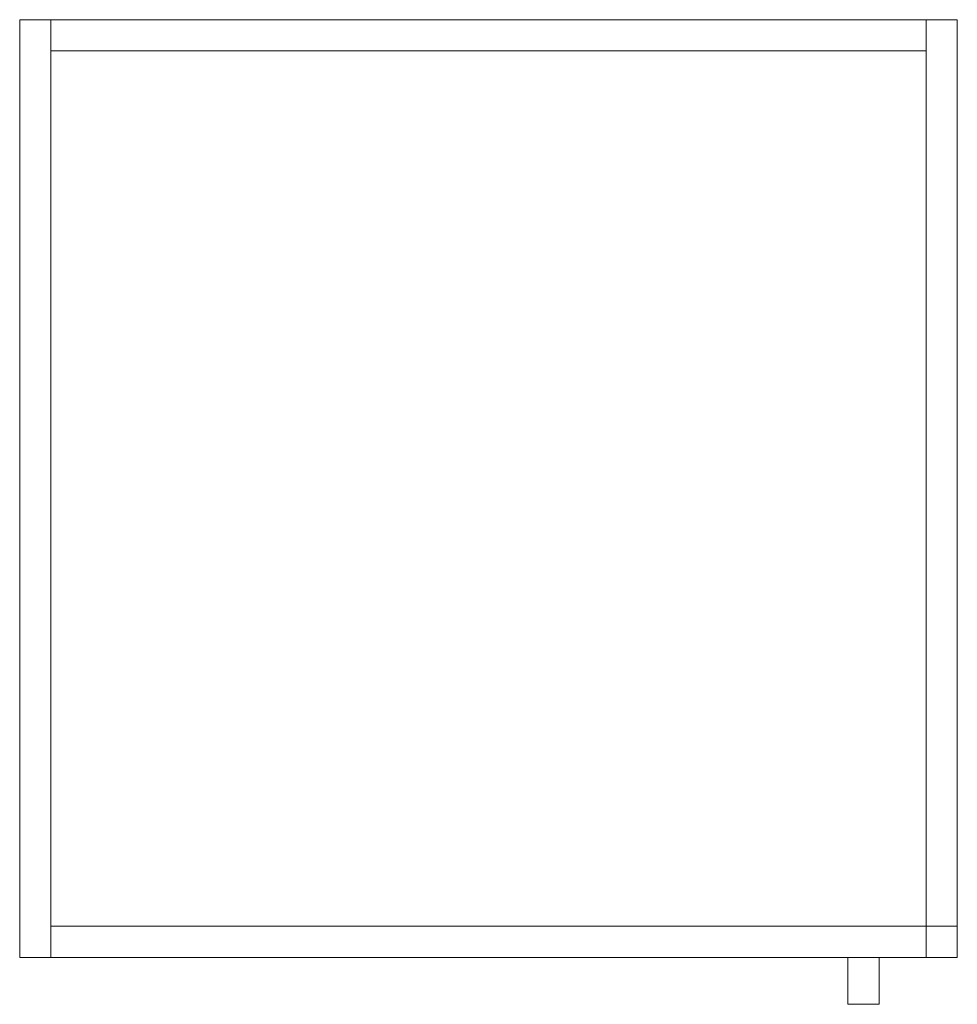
# Model space of a CAD drawing. Header units: metres. Extents: x 397.7 to 427.5, y 12.7 to 28.4.
# Tile 16 of 130: x 405.862 to 406.462, y 21.587 to 22.217. Entities that reach past the tile are written whole.
import ezdxf

# ---------------------------------------------------------------- set-up
doc = ezdxf.new("R2010")
doc.units = ezdxf.units.M
for name, color, linetype, lineweight in [('02_MOBILIARIO', 7, 'Continuous', 18), ('A-DETL-____-MBND', 7, 'Continuous', 18), ('Mobiliario', 7, 'Continuous', 18)]:
    doc.layers.add(name, color=color, linetype=linetype, lineweight=lineweight)

# ---------------------------------------------------------------- blocks, each defined once
blk = doc.blocks.new('Family - Armai 60x60x60_P4-153842-07_CLI_AIRE_P4')
at = {"layer": '02_MOBILIARIO', "color": 253, "true_color": 0xaaaaaa}
for p, q in [((0, 0.03), (0, 0.63)), ((0, 0.63), (0.02, 0.63)), ((0, 0.03), (0, 0.63)), ((0, 0.63), (0, 0.03)), ((0, 0.63), (0.6, 0.63)), ((0.6, 0.63), (0, 0.63)), ((0.02, 0.63), (0.02, 0.03)), ((0.02, 0.63), (0.02, 0.61)), ((0.02, 0.63), (0.58, 0.63)), ((0.58, 0.03), (0.58, 0.63)), ((0.58, 0.63), (0.6, 0.63)), ((0.58, 0.63), (0.58, 0.61)), ((0.6, 0.63), (0.6, 0.03)), ((0.6, 0.63), (0.6, 0.03)), ((0.6, 0.03), (0.6, 0.63)), ((0.58, 0.61), (0.02, 0.61)), ((0.02, 0.05), (0.02, 0.03)), ((0.02, 0.05), (0.58, 0.05)), ((0.58, 0.05), (0.58, 0.03)), ((0.58, 0.03), (0.58, 0.05)), ((0.58, 0.05), (0.6, 0.05)), ((0.6, 0.03), (0.6, 0.05)), ((0, 0.03), (0.02, 0.03)), ((0.6, 0.03), (0, 0.03)), ((0, 0.03), (0.6, 0.03)), ((0.58, 0.03), (0.02, 0.03)), ((0.58, 0.03), (0.6, 0.03)), ((0.6, 0.03), (0.58, 0.03))]:
    blk.add_line(p, q, dxfattribs=at)
at = {"layer": 'Mobiliario', "color": 253, "true_color": 0xaaaaaa}
for p, q in [((0.02, 0.63), (0, 0.63)), ((0, 0.63), (0, 0.03)), ((0.02, 0.03), (0.02, 0.63)), ((0.02, 0.63), (0.02, 0.61)), ((0.58, 0.63), (0.02, 0.63)), ((0.6, 0.63), (0.58, 0.63)), ((0.58, 0.63), (0.58, 0.03)), ((0.58, 0.61), (0.58, 0.63)), ((0.6, 0.03), (0.6, 0.63)), ((0.02, 0.61), (0.58, 0.61)), ((0.02, 0.05), (0.02, 0.03)), ((0.58, 0.05), (0.02, 0.05)), ((0.58, 0.03), (0.58, 0.05)), ((0.6, 0.05), (0.58, 0.05)), ((0.58, 0.05), (0.58, 0.03)), ((0.6, 0.03), (0.6, 0.05)), ((0, 0.03), (0.02, 0.03)), ((0.02, 0.03), (0.58, 0.03)), ((0.58, 0.03), (0.6, 0.03)), ((0.58, 0.03), (0.6, 0.03))]:
    blk.add_line(p, q, dxfattribs=at)
blk = doc.blocks.new('Family - Armai 60x60x60_P4-154436-07_CLI_AIRE_P4')
at = {"layer": 'A-DETL-____-MBND', "color": 253, "true_color": 0xaaaaaa}
for p, q in [((0, 0.03), (0, 0.63)), ((0, 0.63), (0.02, 0.63)), ((0, 0.63), (0.02, 0.63)), ((0, 0.63), (0, 0.03)), ((0, 0.03), (0, 0.63)), ((0, 0.63), (0, 0.03)), ((0, 0.63), (0.6, 0.63)), ((0.6, 0.63), (0, 0.63)), ((0, 0.03), (0, 0.63)), ((0, 0.63), (0, 0.03)), ((0, 0.63), (0.6, 0.63)), ((0.6, 0.63), (0, 0.63)), ((0.02, 0.61), (0.02, 0.63)), ((0.02, 0.63), (0.02, 0.61)), ((0.02, 0.63), (0.58, 0.63)), ((0.58, 0.63), (0.02, 0.63)), ((0.02, 0.63), (0.02, 0.03)), ((0.02, 0.03), (0.02, 0.63)), ((0.58, 0.63), (0.58, 0.61)), ((0.58, 0.63), (0.58, 0.61)), ((0.58, 0.03), (0.58, 0.63)), ((0.58, 0.63), (0.6, 0.63)), ((0.58, 0.63), (0.6, 0.63)), ((0.58, 0.63), (0.58, 0.03)), ((0.6, 0.63), (0.6, 0.03)), ((0.6, 0.03), (0.6, 0.63)), ((0.6, 0.63), (0.6, 0.03)), ((0.6, 0.03), (0.6, 0.63)), ((0.6, 0.63), (0.6, 0.03)), ((0.6, 0.03), (0.6, 0.63)), ((0.58, 0.61), (0.02, 0.61)), ((0.02, 0.61), (0.58, 0.61)), ((0.02, 0.03), (0.02, 0.05)), ((0.02, 0.05), (0.02, 0.03)), ((0.02, 0.05), (0.58, 0.05)), ((0.58, 0.05), (0.02, 0.05)), ((0.58, 0.03), (0.58, 0.05)), ((0.58, 0.05), (0.6, 0.05)), ((0.58, 0.03), (0.58, 0.05)), ((0.6, 0.05), (0.58, 0.05)), ((0.58, 0.05), (0.58, 0.03)), ((0.58, 0.05), (0.58, 0.03)), ((0.6, 0.05), (0.6, 0.03)), ((0.6, 0.03), (0.6, 0.05)), ((0.02, 0.03), (0, 0.03)), ((0, 0.03), (0.02, 0.03)), ((0.6, 0.03), (0, 0.03)), ((0, 0.03), (0.6, 0.03)), ((0.6, 0.03), (0, 0.03)), ((0, 0.03), (0.6, 0.03)), ((0.58, 0.03), (0.02, 0.03)), ((0.02, 0.03), (0.58, 0.03)), ((0.53, 0), (0.53, 0.03)), ((0.53, 0.03), (0.53, 0)), ((0.53, 0.03), (0.55, 0.03)), ((0.55, 0.03), (0.53, 0.03)), ((0.55, 0.03), (0.55, 0)), ((0.55, 0.03), (0.55, 0)), ((0.6, 0.03), (0.58, 0.03)), ((0.58, 0.03), (0.6, 0.03)), ((0.6, 0.03), (0.58, 0.03)), ((0.58, 0.03), (0.6, 0.03)), ((0.55, 0), (0.53, 0)), ((0.53, 0), (0.55, 0))]:
    blk.add_line(p, q, dxfattribs=at)
blk = doc.blocks.new('Family - Armai 60x60x60_P4-154519-07_CLI_AIRE_P4')
at = {"layer": 'A-DETL-____-MBND', "color": 253, "true_color": 0xaaaaaa}
for p, q in [((0, 0.03), (0, 0.63)), ((0, 0.63), (0, 0.03)), ((0, 0.63), (0.6, 0.63)), ((0.6, 0.63), (0, 0.63)), ((0, 0.03), (0, 0.63)), ((0, 0.63), (0, 0.03)), ((0, 0.63), (0.6, 0.63)), ((0.6, 0.63), (0, 0.63)), ((0, 0.03), (0, 0.63)), ((0, 0.63), (0.02, 0.63)), ((0, 0.63), (0.02, 0.63)), ((0, 0.63), (0, 0.03)), ((0.02, 0.63), (0.02, 0.03)), ((0.02, 0.03), (0.02, 0.63)), ((0.02, 0.61), (0.02, 0.63)), ((0.02, 0.63), (0.02, 0.61)), ((0.02, 0.63), (0.58, 0.63)), ((0.58, 0.63), (0.02, 0.63)), ((0.58, 0.63), (0.58, 0.61)), ((0.58, 0.63), (0.58, 0.61)), ((0.58, 0.03), (0.58, 0.63)), ((0.58, 0.63), (0.6, 0.63)), ((0.58, 0.63), (0.6, 0.63)), ((0.58, 0.63), (0.58, 0.03)), ((0.6, 0.63), (0.6, 0.03)), ((0.6, 0.03), (0.6, 0.63)), ((0.6, 0.63), (0.6, 0.03)), ((0.6, 0.03), (0.6, 0.63)), ((0.6, 0.63), (0.6, 0.03)), ((0.6, 0.03), (0.6, 0.63)), ((0.58, 0.61), (0.02, 0.61)), ((0.02, 0.61), (0.58, 0.61)), ((0.02, 0.03), (0.02, 0.05)), ((0.02, 0.05), (0.02, 0.03)), ((0.02, 0.05), (0.58, 0.05)), ((0.58, 0.05), (0.02, 0.05)), ((0.58, 0.03), (0.58, 0.05)), ((0.58, 0.05), (0.6, 0.05)), ((0.58, 0.03), (0.58, 0.05)), ((0.6, 0.05), (0.58, 0.05)), ((0.58, 0.05), (0.58, 0.03)), ((0.58, 0.05), (0.58, 0.03)), ((0.6, 0.05), (0.6, 0.03)), ((0.6, 0.03), (0.6, 0.05)), ((0.6, 0.03), (0, 0.03)), ((0, 0.03), (0.6, 0.03)), ((0.6, 0.03), (0, 0.03)), ((0, 0.03), (0.6, 0.03)), ((0.02, 0.03), (0, 0.03)), ((0, 0.03), (0.02, 0.03)), ((0.58, 0.03), (0.02, 0.03)), ((0.02, 0.03), (0.58, 0.03)), ((0.53, 0), (0.53, 0.03)), ((0.53, 0.03), (0.53, 0)), ((0.53, 0.03), (0.55, 0.03)), ((0.55, 0.03), (0.53, 0.03)), ((0.55, 0.03), (0.55, 0)), ((0.55, 0.03), (0.55, 0)), ((0.6, 0.03), (0.58, 0.03)), ((0.58, 0.03), (0.6, 0.03)), ((0.6, 0.03), (0.58, 0.03)), ((0.58, 0.03), (0.6, 0.03)), ((0.55, 0), (0.53, 0)), ((0.53, 0), (0.55, 0))]:
    blk.add_line(p, q, dxfattribs=at)
blk = doc.blocks.new('LONDR55-XX_ZZ-ARQ-CAA-M3D-Londres55_ifc-1-07_CLI_AIRE_P4')
at = {"layer": '02_MOBILIARIO', "color": 253, "lineweight": 18, "true_color": 0xaaaaaa}
for name in ['Family - Armai 60x60x60_P4-153842-07_CLI_AIRE_P4', 'Family - Armai 60x60x60_P4-154436-07_CLI_AIRE_P4', 'Family - Armai 60x60x60_P4-154519-07_CLI_AIRE_P4']:
    blk.add_blockref(name, (405.86208, 21.58731), dxfattribs=at)

msp = doc.modelspace()

# ---------------------------------------------------------------- block references
at = {"lineweight": 5}
msp.add_blockref('LONDR55-XX_ZZ-ARQ-CAA-M3D-Londres55_ifc-1-07_CLI_AIRE_P4', (0, 0), dxfattribs=at)

doc.saveas('drawing.dxf')
